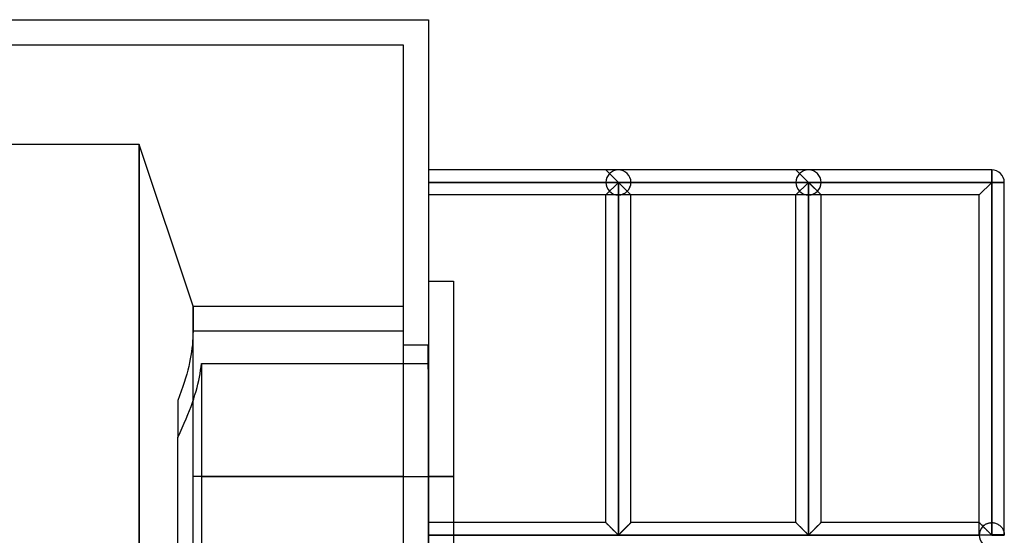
# Model space of a CAD drawing. Header units: millimetres. Extents: x -364 to 380, y -455 to 455.
# Tile 21 of 21: x 183 to 380, y 352 to 455. Entities that reach past the tile are written whole.
import ezdxf

# ---------------------------------------------------------------- set-up
doc = ezdxf.new("R2010")
doc.units = ezdxf.units.MM
doc.layers.add('MAIN-1', color=7, linetype='Continuous')
doc.layers.add('MAIN-2', color=7, linetype='Continuous')

msp = doc.modelspace()

# ---------------------------------------------------------------- linework, layer by layer
at = {"layer": 'MAIN-1'}
for p, q in [((-265, 455), (265, 455)), ((265, 455), (265, -455)), ((302.95, 425), (265, 425)), ((305.45, 420), (300.45, 425)), ((340.9, 425), (302.95, 425)), ((377.5, 425), (340.9, 425)), ((377.5, 425), (377.5, 422.5)), ((265, 422.5), (302.95, 422.5)), ((300.45, 420), (302.95, 422.5)), ((302.95, 352.15), (302.95, 422.5)), ((302.95, 422.5), (340.9, 422.5)), ((338.4, 420), (340.9, 422.5)), ((340.9, 422.5), (377.5, 422.5)), ((340.9, 422.5), (343.4, 420)), ((340.9, 352.15), (340.9, 422.5)), ((375, 420), (377.5, 422.5)), ((377.5, 422.5), (377.5, 352.15)), ((380, 422.5), (377.5, 422.5)), ((380, 352.15), (380, 422.5)), ((300.45, 420), (265, 420)), ((300.45, 354.58), (300.45, 420)), ((305.45, 354.58), (305.45, 420)), ((338.4, 420), (305.45, 420)), ((338.4, 354.58), (338.4, 420)), ((375, 420), (343.4, 420)), ((343.4, 354.58), (343.4, 420)), ((375, 354.58), (375, 420)), ((265, 402.81), (270, 402.81)), ((270, 402.81), (270, 363.81)), ((270, 363.81), (265, 363.81)), ((270, 363.81), (270, 354.58)), ((300.45, 354.58), (265, 354.58)), ((300.46, 354.58), (300.45, 354.58)), ((300.47, 354.56), (300.46, 354.58)), ((300.49, 354.54), (300.47, 354.56)), ((300.52, 354.51), (300.49, 354.54)), ((300.56, 354.47), (300.52, 354.51)), ((300.61, 354.42), (300.56, 354.47)), ((300.67, 354.36), (300.61, 354.42)), ((300.73, 354.3), (300.67, 354.36)), ((300.8, 354.23), (300.73, 354.3)), ((300.88, 354.16), (300.8, 354.23)), ((300.96, 354.08), (300.88, 354.16)), ((301.04, 354), (300.96, 354.08)), ((301.12, 353.91), (301.04, 354)), ((301.21, 353.82), (301.12, 353.91)), ((304.78, 353.91), (304.69, 353.82)), ((304.86, 354), (304.78, 353.91)), ((304.94, 354.08), (304.86, 354)), ((305.02, 354.16), (304.94, 354.08)), ((305.1, 354.23), (305.02, 354.16)), ((305.17, 354.3), (305.1, 354.23)), ((305.23, 354.36), (305.17, 354.3)), ((305.29, 354.42), (305.23, 354.36)), ((305.34, 354.47), (305.29, 354.42)), ((305.38, 354.51), (305.34, 354.47)), ((305.41, 354.54), (305.38, 354.51)), ((305.43, 354.56), (305.41, 354.54)), ((305.44, 354.58), (305.43, 354.56)), ((305.45, 354.58), (305.44, 354.58)), ((338.4, 354.58), (305.45, 354.58)), ((338.41, 354.58), (338.4, 354.58)), ((338.42, 354.56), (338.41, 354.58)), ((338.44, 354.54), (338.42, 354.56)), ((338.47, 354.51), (338.44, 354.54)), ((338.51, 354.47), (338.47, 354.51)), ((338.56, 354.42), (338.51, 354.47)), ((338.62, 354.36), (338.56, 354.42)), ((338.68, 354.3), (338.62, 354.36)), ((338.75, 354.23), (338.68, 354.3)), ((338.83, 354.16), (338.75, 354.23)), ((338.91, 354.08), (338.83, 354.16)), ((338.99, 354), (338.91, 354.08)), ((339.07, 353.91), (338.99, 354)), ((339.16, 353.82), (339.07, 353.91)), ((342.73, 353.91), (342.64, 353.82)), ((342.81, 354), (342.73, 353.91)), ((342.89, 354.08), (342.81, 354)), ((342.97, 354.16), (342.89, 354.08)), ((343.05, 354.23), (342.97, 354.16)), ((343.12, 354.3), (343.05, 354.23)), ((343.18, 354.36), (343.12, 354.3)), ((343.24, 354.42), (343.18, 354.36)), ((343.29, 354.47), (343.24, 354.42)), ((343.33, 354.51), (343.29, 354.47)), ((343.36, 354.54), (343.33, 354.51)), ((343.38, 354.56), (343.36, 354.54)), ((343.39, 354.58), (343.38, 354.56)), ((343.4, 354.58), (343.39, 354.58)), ((375, 354.58), (343.4, 354.58)), ((375.01, 354.57), (375, 354.58)), ((375, 354.58), (375, 354.58)), ((375.02, 354.56), (375.01, 354.57)), ((375.04, 354.54), (375.02, 354.56)), ((375.07, 354.52), (375.04, 354.54)), ((375.09, 354.49), (375.07, 354.52)), ((375.13, 354.46), (375.09, 354.49)), ((375.16, 354.42), (375.13, 354.46)), ((375.2, 354.38), (375.16, 354.42)), ((375.25, 354.33), (375.2, 354.38)), ((375.3, 354.29), (375.25, 354.33)), ((375.35, 354.23), (375.3, 354.29)), ((375.41, 354.18), (375.35, 354.23)), ((375.47, 354.12), (375.41, 354.18)), ((375.53, 354.06), (375.47, 354.12)), ((375.59, 354), (375.53, 354.06)), ((375.65, 353.93), (375.59, 354)), ((375.72, 353.87), (375.65, 353.93)), ((377.5, 352.08), (265, 352.08)), ((301.3, 353.73), (301.21, 353.82)), ((301.39, 353.64), (301.3, 353.73)), ((301.49, 353.55), (301.39, 353.64)), ((301.59, 353.45), (301.49, 353.55)), ((301.68, 353.35), (301.59, 353.45)), ((301.78, 353.25), (301.68, 353.35)), ((301.88, 353.16), (301.78, 353.25)), ((301.98, 353.06), (301.88, 353.16)), ((302.08, 352.96), (301.98, 353.06)), ((302.17, 352.87), (302.08, 352.96)), ((302.27, 352.77), (302.17, 352.87)), ((302.36, 352.68), (302.27, 352.77)), ((302.45, 352.59), (302.36, 352.68)), ((302.54, 352.5), (302.45, 352.59)), ((302.62, 352.42), (302.54, 352.5)), ((302.7, 352.34), (302.62, 352.42)), ((302.78, 352.27), (302.7, 352.34)), ((302.85, 352.2), (302.78, 352.27)), ((302.95, 352.15), (302.85, 352.2)), ((303.05, 352.2), (302.95, 352.15)), ((303.12, 352.27), (303.05, 352.2)), ((303.2, 352.34), (303.12, 352.27)), ((303.28, 352.42), (303.2, 352.34)), ((303.36, 352.5), (303.28, 352.42)), ((303.45, 352.59), (303.36, 352.5)), ((303.54, 352.68), (303.45, 352.59)), ((303.63, 352.77), (303.54, 352.68)), ((303.73, 352.87), (303.63, 352.77)), ((303.82, 352.96), (303.73, 352.87)), ((303.92, 353.06), (303.82, 352.96)), ((304.02, 353.16), (303.92, 353.06)), ((304.12, 353.25), (304.02, 353.16)), ((304.22, 353.35), (304.12, 353.25)), ((304.31, 353.45), (304.22, 353.35)), ((304.41, 353.55), (304.31, 353.45)), ((304.51, 353.64), (304.41, 353.55)), ((304.6, 353.73), (304.51, 353.64)), ((304.69, 353.82), (304.6, 353.73)), ((339.25, 353.73), (339.16, 353.82)), ((339.34, 353.64), (339.25, 353.73)), ((339.44, 353.55), (339.34, 353.64)), ((339.54, 353.45), (339.44, 353.55)), ((339.63, 353.35), (339.54, 353.45)), ((339.73, 353.25), (339.63, 353.35)), ((339.83, 353.16), (339.73, 353.25)), ((339.93, 353.06), (339.83, 353.16)), ((340.03, 352.96), (339.93, 353.06)), ((340.12, 352.87), (340.03, 352.96)), ((340.22, 352.77), (340.12, 352.87)), ((340.31, 352.68), (340.22, 352.77)), ((340.4, 352.59), (340.31, 352.68)), ((340.49, 352.5), (340.4, 352.59)), ((340.57, 352.42), (340.49, 352.5)), ((340.65, 352.34), (340.57, 352.42)), ((340.73, 352.27), (340.65, 352.34)), ((340.8, 352.2), (340.73, 352.27)), ((340.9, 352.15), (340.8, 352.2)), ((341, 352.2), (340.9, 352.15)), ((341.07, 352.27), (341, 352.2)), ((341.15, 352.34), (341.07, 352.27)), ((341.23, 352.42), (341.15, 352.34)), ((341.31, 352.5), (341.23, 352.42)), ((341.4, 352.59), (341.31, 352.5)), ((341.49, 352.68), (341.4, 352.59)), ((341.58, 352.77), (341.49, 352.68)), ((341.68, 352.87), (341.58, 352.77)), ((341.77, 352.96), (341.68, 352.87)), ((341.87, 353.06), (341.77, 352.96)), ((341.97, 353.16), (341.87, 353.06)), ((342.07, 353.25), (341.97, 353.16)), ((342.17, 353.35), (342.07, 353.25)), ((342.26, 353.45), (342.17, 353.35)), ((342.36, 353.55), (342.26, 353.45)), ((342.46, 353.64), (342.36, 353.55)), ((342.55, 353.73), (342.46, 353.64)), ((342.64, 353.82), (342.55, 353.73)), ((375.78, 353.8), (375.72, 353.87)), ((375.85, 353.73), (375.78, 353.8)), ((375.92, 353.66), (375.85, 353.73)), ((375.99, 353.59), (375.92, 353.66)), ((376.06, 353.52), (375.99, 353.59)), ((376.14, 353.45), (376.06, 353.52)), ((376.21, 353.38), (376.14, 353.45)), ((376.28, 353.3), (376.21, 353.38)), ((376.36, 353.23), (376.28, 353.3)), ((376.43, 353.16), (376.36, 353.23)), ((376.5, 353.08), (376.43, 353.16)), ((376.58, 353.01), (376.5, 353.08)), ((376.65, 352.94), (376.58, 353.01)), ((376.72, 352.87), (376.65, 352.94)), ((376.79, 352.8), (376.72, 352.87)), ((376.86, 352.73), (376.79, 352.8)), ((376.93, 352.66), (376.86, 352.73)), ((377, 352.59), (376.93, 352.66)), ((377.06, 352.52), (377, 352.59)), ((377.13, 352.46), (377.06, 352.52)), ((377.19, 352.4), (377.13, 352.46)), ((377.25, 352.34), (377.19, 352.4)), ((377.31, 352.29), (377.25, 352.34)), ((377.36, 352.24), (377.31, 352.29)), ((377.42, 352.19), (377.36, 352.24)), ((377.5, 352.15), (377.42, 352.19)), ((377.5, 352.15), (377.5, 352.08)), ((380, 352.15), (377.5, 352.15)), ((377.5, 352.08), (380, 352.08)), ((377.5, 352.08), (377.5, 352.01))]:
    msp.add_line(p, q, dxfattribs=at)
for centre, start, end in [((377.5, 422.5), 0, 90), ((377.5, 352.08), 0, 1.6206), ((377.5, 352.08), 358.3794, 0)]:
    msp.add_arc(centre, 2.5, start, end, dxfattribs=at)
at = {"layer": 'MAIN-2'}
for p, q in [((265, 455), (265, 455)), ((-260, 450), (260, 450)), ((260, 450), (260, -450)), ((260, 450), (260, 450)), ((207.25, 430.11), (180.75, 430.11)), ((207.25, 430.11), (207.25, 297.51)), ((218.01, 397.81), (207.25, 430.11)), ((207.25, 297.51), (207.25, 430.11)), ((305.45, 420), (300.45, 425)), ((343.4, 420), (338.4, 425)), ((377.5, 422.5), (377.5, 425)), ((377.5, 422.5), (377.5, 425)), ((377.5, 422.5), (377.5, 425)), ((377.5, 422.5), (377.5, 425)), ((377.5, 422.5), (377.5, 425)), ((377.5, 422.5), (377.5, 425)), ((377.5, 422.5), (377.5, 425)), ((377.5, 422.5), (377.5, 425)), ((377.5, 422.5), (377.5, 425)), ((377.5, 422.5), (377.5, 425)), ((377.5, 422.5), (377.5, 425)), ((377.5, 422.5), (377.5, 425)), ((377.5, 422.5), (377.5, 425)), ((377.5, 422.5), (377.5, 425)), ((377.5, 422.5), (377.5, 425)), ((377.5, 422.5), (377.5, 425)), ((377.5, 422.5), (377.5, 425)), ((377.5, 422.5), (377.5, 425)), ((377.5, 422.5), (377.5, 425)), ((377.5, 422.5), (377.5, 425)), ((377.5, 422.5), (377.5, 425)), ((377.5, 422.5), (377.5, 425)), ((377.5, 422.5), (377.5, 425)), ((377.5, 422.5), (377.5, 425)), ((377.5, 422.5), (377.5, 425)), ((265, 422.5), (300.45, 422.5)), ((300.45, 422.5), (265, 422.5)), ((265, 422.5), (300.45, 422.5)), ((300.45, 422.5), (265, 422.5)), ((265, 422.5), (300.45, 422.5)), ((300.45, 422.5), (265, 422.5)), ((265, 422.5), (300.45, 422.5)), ((300.45, 422.5), (265, 422.5)), ((265, 422.5), (300.45, 422.5)), ((300.45, 422.5), (265, 422.5)), ((265, 422.5), (300.45, 422.5)), ((300.45, 422.5), (265, 422.5)), ((265, 422.5), (300.45, 422.5)), ((300.45, 422.5), (265, 422.5)), ((265, 422.5), (300.45, 422.5)), ((300.45, 422.5), (265, 422.5)), ((265, 422.5), (300.45, 422.5)), ((300.45, 422.5), (265, 422.5)), ((265, 422.5), (300.45, 422.5)), ((300.45, 422.5), (265, 422.5)), ((265, 422.5), (300.45, 422.5)), ((300.45, 422.5), (265, 422.5)), ((265, 422.5), (300.45, 422.5)), ((300.45, 422.5), (265, 422.5)), ((265, 422.5), (300.45, 422.5)), ((300.45, 422.5), (265, 422.5)), ((265, 422.5), (300.45, 422.5)), ((300.45, 422.5), (265, 422.5)), ((265, 422.5), (300.45, 422.5)), ((300.45, 422.5), (265, 422.5)), ((265, 422.5), (300.45, 422.5)), ((300.45, 422.5), (265, 422.5)), ((265, 422.5), (300.45, 422.5)), ((300.45, 422.5), (265, 422.5)), ((265, 422.5), (300.45, 422.5)), ((300.45, 422.5), (265, 422.5)), ((265, 422.5), (300.45, 422.5)), ((300.45, 422.5), (265, 422.5)), ((265, 422.5), (300.45, 422.5)), ((300.45, 422.5), (265, 422.5)), ((265, 422.5), (300.45, 422.5)), ((300.45, 422.5), (265, 422.5)), ((265, 422.5), (300.45, 422.5)), ((300.45, 422.5), (265, 422.5)), ((265, 422.5), (300.45, 422.5)), ((300.45, 422.5), (265, 422.5)), ((265, 422.5), (300.45, 422.5)), ((302.95, 422.5), (265, 422.5)), ((300.45, 422.5), (265, 422.5)), ((302.95, 422.5), (300.45, 420)), ((300.45, 422.5), (300.45, 422.5)), ((300.45, 422.5), (300.45, 422.5)), ((300.45, 422.5), (300.45, 422.5)), ((300.45, 422.5), (300.45, 422.5)), ((300.45, 422.5), (300.45, 422.5)), ((300.45, 422.5), (300.45, 422.5)), ((300.45, 422.5), (300.45, 422.5)), ((300.45, 422.5), (300.45, 422.5)), ((300.45, 422.5), (300.45, 422.5)), ((300.45, 422.5), (300.45, 422.5)), ((300.45, 422.5), (300.45, 422.5)), ((300.45, 422.5), (300.45, 422.5)), ((300.45, 422.5), (300.45, 422.5)), ((300.45, 422.5), (300.45, 422.5)), ((300.45, 422.5), (300.45, 422.5)), ((300.45, 422.5), (300.45, 422.5)), ((300.45, 422.5), (300.45, 422.5)), ((300.45, 422.5), (300.45, 422.5)), ((300.45, 422.5), (300.45, 422.5)), ((300.45, 422.5), (300.45, 422.5)), ((300.45, 422.5), (300.45, 422.5)), ((300.45, 422.5), (300.45, 422.5)), ((300.45, 422.5), (300.45, 422.5)), ((300.45, 422.5), (300.45, 422.5)), ((301.18, 420.73), (300.45, 420)), ((302.95, 422.5), (302.95, 352.15)), ((304.72, 420.73), (302.95, 422.5)), ((340.9, 422.5), (302.95, 422.5)), ((305.45, 422.5), (338.4, 422.5)), ((338.4, 422.5), (305.45, 422.5)), ((305.45, 422.5), (305.45, 422.5)), ((305.45, 422.5), (305.45, 422.5)), ((305.45, 422.5), (305.45, 422.5)), ((305.45, 422.5), (305.45, 422.5)), ((305.45, 422.5), (305.45, 422.5)), ((305.45, 422.5), (305.45, 422.5)), ((305.45, 422.5), (305.45, 422.5)), ((305.45, 422.5), (305.45, 422.5)), ((305.45, 422.5), (305.45, 422.5)), ((305.45, 422.5), (305.45, 422.5)), ((305.45, 422.5), (305.45, 422.5)), ((305.45, 422.5), (305.45, 422.5)), ((305.45, 422.5), (305.45, 422.5)), ((305.45, 422.5), (305.45, 422.5)), ((305.45, 422.5), (305.45, 422.5)), ((305.45, 422.5), (305.45, 422.5)), ((305.45, 422.5), (305.45, 422.5)), ((305.45, 422.5), (305.45, 422.5)), ((305.45, 422.5), (305.45, 422.5)), ((305.45, 422.5), (305.45, 422.5)), ((305.45, 422.5), (305.45, 422.5)), ((305.45, 422.5), (305.45, 422.5)), ((305.45, 422.5), (305.45, 422.5)), ((305.45, 422.5), (305.45, 422.5)), ((305.45, 422.5), (338.4, 422.5)), ((338.4, 422.5), (305.45, 422.5)), ((305.45, 422.5), (338.4, 422.5)), ((338.4, 422.5), (305.45, 422.5)), ((305.45, 422.5), (338.4, 422.5)), ((338.4, 422.5), (305.45, 422.5)), ((305.45, 422.5), (338.4, 422.5)), ((338.4, 422.5), (305.45, 422.5)), ((305.45, 422.5), (338.4, 422.5)), ((338.4, 422.5), (305.45, 422.5)), ((305.45, 422.5), (338.4, 422.5)), ((338.4, 422.5), (305.45, 422.5)), ((305.45, 422.5), (338.4, 422.5)), ((338.4, 422.5), (305.45, 422.5)), ((305.45, 422.5), (338.4, 422.5)), ((338.4, 422.5), (305.45, 422.5)), ((305.45, 422.5), (338.4, 422.5)), ((338.4, 422.5), (305.45, 422.5)), ((305.45, 422.5), (338.4, 422.5)), ((338.4, 422.5), (305.45, 422.5)), ((305.45, 422.5), (338.4, 422.5)), ((338.4, 422.5), (305.45, 422.5)), ((305.45, 422.5), (338.4, 422.5)), ((338.4, 422.5), (305.45, 422.5)), ((305.45, 422.5), (338.4, 422.5)), ((338.4, 422.5), (305.45, 422.5)), ((305.45, 422.5), (338.4, 422.5)), ((338.4, 422.5), (305.45, 422.5)), ((305.45, 422.5), (338.4, 422.5)), ((338.4, 422.5), (305.45, 422.5)), ((305.45, 422.5), (338.4, 422.5)), ((338.4, 422.5), (305.45, 422.5)), ((305.45, 422.5), (338.4, 422.5)), ((338.4, 422.5), (305.45, 422.5)), ((305.45, 422.5), (338.4, 422.5)), ((338.4, 422.5), (305.45, 422.5)), ((305.45, 422.5), (338.4, 422.5)), ((338.4, 422.5), (305.45, 422.5)), ((305.45, 422.5), (338.4, 422.5)), ((338.4, 422.5), (305.45, 422.5)), ((305.45, 422.5), (338.4, 422.5)), ((338.4, 422.5), (305.45, 422.5)), ((305.45, 422.5), (338.4, 422.5)), ((338.4, 422.5), (305.45, 422.5)), ((305.45, 422.5), (338.4, 422.5)), ((338.4, 422.5), (305.45, 422.5)), ((340.9, 422.5), (338.4, 420)), ((338.4, 422.5), (338.4, 422.5)), ((338.4, 422.5), (338.4, 422.5)), ((338.4, 422.5), (338.4, 422.5)), ((338.4, 422.5), (338.4, 422.5)), ((338.4, 422.5), (338.4, 422.5)), ((338.4, 422.5), (338.4, 422.5)), ((338.4, 422.5), (338.4, 422.5)), ((338.4, 422.5), (338.4, 422.5)), ((338.4, 422.5), (338.4, 422.5)), ((338.4, 422.5), (338.4, 422.5)), ((338.4, 422.5), (338.4, 422.5)), ((338.4, 422.5), (338.4, 422.5)), ((338.4, 422.5), (338.4, 422.5)), ((338.4, 422.5), (338.4, 422.5)), ((338.4, 422.5), (338.4, 422.5)), ((338.4, 422.5), (338.4, 422.5)), ((338.4, 422.5), (338.4, 422.5)), ((338.4, 422.5), (338.4, 422.5)), ((338.4, 422.5), (338.4, 422.5)), ((338.4, 422.5), (338.4, 422.5)), ((338.4, 422.5), (338.4, 422.5)), ((338.4, 422.5), (338.4, 422.5)), ((338.4, 422.5), (338.4, 422.5)), ((338.4, 422.5), (338.4, 422.5)), ((339.13, 420.73), (338.4, 420)), ((342.67, 420.73), (340.9, 422.5)), ((377.5, 422.5), (340.9, 422.5)), ((340.9, 422.5), (340.9, 352.15)), ((343.4, 422.5), (377.5, 422.5)), ((377.5, 422.5), (343.4, 422.5)), ((343.4, 422.5), (377.5, 422.5)), ((377.5, 422.5), (343.4, 422.5)), ((343.4, 422.5), (377.5, 422.5)), ((377.5, 422.5), (343.4, 422.5)), ((343.4, 422.5), (377.5, 422.5)), ((377.5, 422.5), (343.4, 422.5)), ((343.4, 422.5), (377.5, 422.5)), ((377.5, 422.5), (343.4, 422.5)), ((343.4, 422.5), (377.5, 422.5)), ((377.5, 422.5), (343.4, 422.5)), ((343.4, 422.5), (377.5, 422.5)), ((377.5, 422.5), (343.4, 422.5)), ((343.4, 422.5), (377.5, 422.5)), ((377.5, 422.5), (343.4, 422.5)), ((343.4, 422.5), (377.5, 422.5)), ((377.5, 422.5), (343.4, 422.5)), ((343.4, 422.5), (377.5, 422.5)), ((377.5, 422.5), (343.4, 422.5)), ((343.4, 422.5), (377.5, 422.5)), ((377.5, 422.5), (343.4, 422.5)), ((343.4, 422.5), (377.5, 422.5)), ((377.5, 422.5), (343.4, 422.5)), ((343.4, 422.5), (377.5, 422.5)), ((377.5, 422.5), (343.4, 422.5)), ((343.4, 422.5), (377.5, 422.5)), ((377.5, 422.5), (343.4, 422.5)), ((343.4, 422.5), (377.5, 422.5)), ((377.5, 422.5), (343.4, 422.5)), ((343.4, 422.5), (377.5, 422.5)), ((377.5, 422.5), (343.4, 422.5)), ((343.4, 422.5), (377.5, 422.5)), ((377.5, 422.5), (343.4, 422.5)), ((343.4, 422.5), (377.5, 422.5)), ((377.5, 422.5), (343.4, 422.5)), ((343.4, 422.5), (377.5, 422.5)), ((377.5, 422.5), (343.4, 422.5)), ((343.4, 422.5), (377.5, 422.5)), ((377.5, 422.5), (343.4, 422.5)), ((343.4, 422.5), (377.5, 422.5)), ((377.5, 422.5), (343.4, 422.5)), ((343.4, 422.5), (377.5, 422.5)), ((377.5, 422.5), (343.4, 422.5)), ((343.4, 422.5), (377.5, 422.5)), ((377.5, 422.5), (343.4, 422.5)), ((343.4, 422.5), (377.5, 422.5)), ((377.5, 422.5), (343.4, 422.5)), ((343.4, 422.5), (343.4, 422.5)), ((343.4, 422.5), (343.4, 422.5)), ((343.4, 422.5), (343.4, 422.5)), ((343.4, 422.5), (343.4, 422.5)), ((343.4, 422.5), (343.4, 422.5)), ((343.4, 422.5), (343.4, 422.5)), ((343.4, 422.5), (343.4, 422.5)), ((343.4, 422.5), (343.4, 422.5)), ((343.4, 422.5), (343.4, 422.5)), ((343.4, 422.5), (343.4, 422.5)), ((343.4, 422.5), (343.4, 422.5)), ((343.4, 422.5), (343.4, 422.5)), ((343.4, 422.5), (343.4, 422.5)), ((343.4, 422.5), (343.4, 422.5)), ((343.4, 422.5), (343.4, 422.5)), ((343.4, 422.5), (343.4, 422.5)), ((343.4, 422.5), (343.4, 422.5)), ((343.4, 422.5), (343.4, 422.5)), ((343.4, 422.5), (343.4, 422.5)), ((343.4, 422.5), (343.4, 422.5)), ((343.4, 422.5), (343.4, 422.5)), ((343.4, 422.5), (343.4, 422.5)), ((343.4, 422.5), (343.4, 422.5)), ((343.4, 422.5), (343.4, 422.5)), ((375, 420), (377.5, 422.5)), ((375, 420), (377.5, 422.5)), ((375, 420), (377.5, 422.5)), ((375, 420), (377.5, 422.5)), ((375, 420), (377.5, 422.5)), ((375, 420), (377.5, 422.5)), ((375, 420), (377.5, 422.5)), ((375, 420), (377.5, 422.5)), ((375, 420), (377.5, 422.5)), ((375, 420), (377.5, 422.5)), ((375, 420), (377.5, 422.5)), ((375, 420), (377.5, 422.5)), ((375, 420), (377.5, 422.5)), ((375, 420), (377.5, 422.5)), ((375, 420), (377.5, 422.5)), ((375, 420), (377.5, 422.5)), ((375, 420), (377.5, 422.5)), ((375, 420), (377.5, 422.5)), ((375, 420), (377.5, 422.5)), ((375, 420), (377.5, 422.5)), ((375, 420), (377.5, 422.5)), ((375, 420), (377.5, 422.5)), ((375, 420), (377.5, 422.5)), ((375, 420), (377.5, 422.5)), ((377.5, 422.5), (375, 420)), ((377.5, 422.5), (377.5, 354.58)), ((377.5, 352.15), (377.5, 422.5)), ((377.5, 422.5), (377.5, 354.58)), ((377.5, 354.58), (377.5, 422.5)), ((377.5, 422.5), (377.5, 354.58)), ((377.5, 354.58), (377.5, 422.5)), ((377.5, 422.5), (377.5, 354.58)), ((377.5, 354.58), (377.5, 422.5)), ((377.5, 422.5), (377.5, 354.58)), ((377.5, 354.58), (377.5, 422.5)), ((377.5, 422.5), (377.5, 354.58)), ((377.5, 354.58), (377.5, 422.5)), ((377.5, 422.5), (377.5, 354.58)), ((377.5, 354.58), (377.5, 422.5)), ((377.5, 422.5), (377.5, 354.58)), ((377.5, 354.58), (377.5, 422.5)), ((377.5, 422.5), (377.5, 354.58)), ((377.5, 354.58), (377.5, 422.5)), ((377.5, 422.5), (377.5, 354.58)), ((377.5, 354.58), (377.5, 422.5)), ((377.5, 422.5), (377.5, 354.58)), ((377.5, 354.58), (377.5, 422.5)), ((377.5, 422.5), (377.5, 354.58)), ((377.5, 354.58), (377.5, 422.5)), ((377.5, 422.5), (377.5, 354.58)), ((377.5, 354.58), (377.5, 422.5)), ((377.5, 422.5), (377.5, 354.58)), ((377.5, 354.58), (377.5, 422.5)), ((377.5, 422.5), (377.5, 354.58)), ((377.5, 354.58), (377.5, 422.5)), ((377.5, 422.5), (377.5, 354.58)), ((377.5, 354.58), (377.5, 422.5)), ((377.5, 422.5), (377.5, 354.58)), ((377.5, 354.58), (377.5, 422.5)), ((377.5, 422.5), (377.5, 354.58)), ((377.5, 354.58), (377.5, 422.5)), ((377.5, 422.5), (377.5, 354.58)), ((377.5, 354.58), (377.5, 422.5)), ((377.5, 422.5), (377.5, 354.58)), ((377.5, 354.58), (377.5, 422.5)), ((377.5, 422.5), (377.5, 354.58)), ((377.5, 354.58), (377.5, 422.5)), ((377.5, 422.5), (377.5, 354.58)), ((377.5, 354.58), (377.5, 422.5)), ((377.5, 422.5), (377.5, 354.58)), ((377.5, 354.58), (377.5, 422.5)), ((377.5, 422.5), (377.5, 354.58)), ((377.5, 354.58), (377.5, 422.5)), ((377.5, 354.58), (377.5, 422.5)), ((377.5, 422.5), (380, 422.5)), ((377.5, 422.5), (380, 422.5)), ((377.5, 422.5), (380, 422.5)), ((380, 422.5), (377.5, 422.5)), ((377.5, 422.5), (380, 422.5)), ((380, 422.5), (377.5, 422.5)), ((377.5, 422.5), (380, 422.5)), ((377.5, 422.5), (380, 422.5)), ((377.5, 422.5), (380, 422.5)), ((380, 422.5), (377.5, 422.5)), ((377.5, 422.5), (380, 422.5)), ((380, 422.5), (377.5, 422.5)), ((377.5, 422.5), (380, 422.5)), ((380, 422.5), (377.5, 422.5)), ((377.5, 422.5), (380, 422.5)), ((380, 422.5), (377.5, 422.5)), ((377.5, 422.5), (380, 422.5)), ((380, 422.5), (377.5, 422.5)), ((377.5, 422.5), (380, 422.5)), ((380, 422.5), (377.5, 422.5)), ((377.5, 422.5), (380, 422.5)), ((377.5, 422.5), (380, 422.5)), ((377.5, 422.5), (380, 422.5)), ((380, 422.5), (377.5, 422.5)), ((377.5, 422.5), (380, 422.5)), ((380, 422.5), (377.5, 422.5)), ((377.5, 422.5), (380, 422.5)), ((380, 422.5), (377.5, 422.5)), ((377.5, 422.5), (380, 422.5)), ((380, 422.5), (377.5, 422.5)), ((377.5, 422.5), (380, 422.5)), ((380, 422.5), (377.5, 422.5)), ((377.5, 422.5), (380, 422.5)), ((380, 422.5), (377.5, 422.5)), ((377.5, 422.5), (380, 422.5)), ((380, 422.5), (377.5, 422.5)), ((377.5, 422.5), (380, 422.5)), ((380, 422.5), (377.5, 422.5)), ((377.5, 422.5), (380, 422.5)), ((380, 422.5), (377.5, 422.5)), ((377.5, 422.5), (380, 422.5)), ((380, 422.5), (377.5, 422.5)), ((377.5, 422.5), (380, 422.5)), ((380, 422.5), (377.5, 422.5)), ((377.5, 422.5), (380, 422.5)), ((380, 422.5), (377.5, 422.5)), ((377.5, 422.5), (380, 422.5)), ((380, 422.5), (377.5, 422.5)), ((377.5, 422.5), (380, 422.5)), ((302.95, 420), (300.45, 420)), ((302.95, 352.15), (302.95, 420)), ((302.95, 420), (302.95, 352.15)), ((305.45, 420), (302.95, 420)), ((340.9, 420), (338.4, 420)), ((340.9, 352.15), (340.9, 420)), ((340.9, 420), (340.9, 352.15)), ((343.4, 420), (340.9, 420)), ((218.01, 397.81), (218.01, 392.81)), ((218.01, 363.81), (218.01, 397.81)), ((218.01, 397.81), (260, 397.81)), ((217.98, 391.45), (217.93, 390.77)), ((218, 392.13), (217.98, 391.45)), ((218.01, 392.81), (218, 392.13)), ((260, 392.81), (218.01, 392.81)), ((217.8, 389.39), (217.71, 388.69)), ((217.88, 390.08), (217.8, 389.39)), ((217.93, 390.77), (217.88, 390.08)), ((264.99, 390), (260, 390)), ((260, 390), (260, 390)), ((264.99, 385.22), (264.99, 390)), ((264.99, 390), (264.99, 390)), ((264.99, 386.35), (264.99, 390)), ((264.99, 390), (264.99, 390)), ((264.99, 390), (265, 390)), ((265, 363.81), (265, 390)), ((265, 390), (265, 390)), ((265, 390), (265, 390)), ((265, 385.22), (265, 390)), ((265, 390), (265, 390)), ((217.6, 387.98), (217.47, 387.26)), ((217.71, 388.69), (217.6, 387.98)), ((217.15, 385.77), (216.96, 385.01)), ((217.32, 386.52), (217.15, 385.77)), ((217.47, 387.26), (217.32, 386.52)), ((219.52, 384.99), (219.61, 385.67)), ((219.61, 385.67), (219.67, 386.35)), ((219.67, 386.35), (219.67, 363.81)), ((219.67, 386.35), (264.99, 386.35)), ((264.99, 386.35), (264.99, 341)), ((216.52, 383.42), (216.26, 382.59)), ((216.75, 384.22), (216.52, 383.42)), ((216.96, 385.01), (216.75, 384.22)), ((219.16, 382.93), (219.3, 383.62)), ((219.3, 383.62), (219.42, 384.31)), ((219.42, 384.31), (219.52, 384.99)), ((265, 385.22), (264.99, 385.22)), ((215.98, 381.73), (215.67, 380.84)), ((216.26, 382.59), (215.98, 381.73)), ((218.62, 380.81), (218.82, 381.53)), ((218.82, 381.53), (219, 382.24)), ((219, 382.24), (219.16, 382.93)), ((215.34, 379.92), (214.97, 378.97)), ((215.67, 380.84), (215.34, 379.92)), ((218.17, 379.33), (218.4, 380.08)), ((218.4, 380.08), (218.62, 380.81)), ((214.97, 378.97), (214.97, 371.56)), ((217.33, 376.99), (217.63, 377.79)), ((217.63, 377.79), (217.91, 378.57)), ((217.91, 378.57), (218.17, 379.33)), ((216.65, 375.3), (217, 376.16)), ((217, 376.16), (217.33, 376.99)), ((215.87, 373.5), (216.27, 374.42)), ((216.27, 374.42), (216.65, 375.3)), ((214.97, 371.56), (215.44, 372.55)), ((215.44, 372.55), (215.87, 373.5)), ((214.97, 323.17), (214.97, 371.56)), ((260, 363.81), (218.01, 363.81)), ((218.01, 345.54), (218.01, 363.81)), ((219.67, 363.81), (219.67, 334.81)), ((219.67, 363.81), (265, 363.81)), ((265, 363.81), (270, 363.81)), ((265, 342.4), (265, 363.81)), ((270, 354.58), (270, 349.58)), ((300.45, 354.58), (300.46, 354.58)), ((300.46, 354.57), (300.45, 354.58)), ((300.45, 354.58), (300.45, 354.58)), ((300.45, 354.58), (300.46, 354.57)), ((300.46, 354.58), (300.47, 354.56)), ((300.48, 354.56), (300.46, 354.57)), ((300.46, 354.57), (300.48, 354.56)), ((300.47, 354.56), (300.49, 354.54)), ((300.51, 354.53), (300.48, 354.56)), ((300.48, 354.56), (300.51, 354.53)), ((300.49, 354.54), (300.52, 354.51)), ((300.54, 354.49), (300.51, 354.53)), ((300.51, 354.53), (300.54, 354.49)), ((300.52, 354.51), (300.56, 354.47)), ((300.58, 354.45), (300.54, 354.49)), ((300.54, 354.49), (300.58, 354.45)), ((300.56, 354.47), (300.61, 354.42)), ((300.64, 354.4), (300.58, 354.45)), ((300.58, 354.45), (300.64, 354.4)), ((300.61, 354.42), (300.67, 354.36)), ((300.69, 354.34), (300.64, 354.4)), ((300.64, 354.4), (300.69, 354.34)), ((300.67, 354.36), (300.73, 354.3)), ((300.76, 354.28), (300.69, 354.34)), ((300.69, 354.34), (300.76, 354.28)), ((300.73, 354.3), (300.8, 354.23)), ((300.83, 354.21), (300.76, 354.28)), ((300.76, 354.28), (300.83, 354.21)), ((300.8, 354.23), (300.88, 354.16)), ((300.9, 354.13), (300.83, 354.21)), ((300.83, 354.21), (300.9, 354.13)), ((300.88, 354.16), (300.96, 354.08)), ((300.98, 354.05), (300.9, 354.13)), ((300.9, 354.13), (300.98, 354.05)), ((300.96, 354.08), (301.04, 354)), ((301.07, 353.97), (300.98, 354.05)), ((300.98, 354.05), (301.07, 353.97)), ((301.04, 354), (301.12, 353.91)), ((301.15, 353.88), (301.07, 353.97)), ((301.07, 353.97), (301.15, 353.88)), ((301.12, 353.91), (301.21, 353.82)), ((301.24, 353.8), (301.15, 353.88)), ((301.15, 353.88), (301.24, 353.8)), ((304.66, 353.8), (304.75, 353.88)), ((304.75, 353.88), (304.66, 353.8)), ((304.69, 353.82), (304.78, 353.91)), ((304.75, 353.88), (304.83, 353.97)), ((304.83, 353.97), (304.75, 353.88)), ((304.78, 353.91), (304.86, 354)), ((304.83, 353.97), (304.92, 354.05)), ((304.92, 354.05), (304.83, 353.97)), ((304.86, 354), (304.94, 354.08)), ((304.92, 354.05), (305, 354.13)), ((305, 354.13), (304.92, 354.05)), ((304.94, 354.08), (305.02, 354.16)), ((305, 354.13), (305.07, 354.21)), ((305.07, 354.21), (305, 354.13)), ((305.02, 354.16), (305.1, 354.23)), ((305.07, 354.21), (305.14, 354.28)), ((305.14, 354.28), (305.07, 354.21)), ((305.1, 354.23), (305.17, 354.3)), ((305.14, 354.28), (305.21, 354.34)), ((305.21, 354.34), (305.14, 354.28)), ((305.17, 354.3), (305.23, 354.36)), ((305.21, 354.34), (305.26, 354.4)), ((305.26, 354.4), (305.21, 354.34)), ((305.23, 354.36), (305.29, 354.42)), ((305.26, 354.4), (305.32, 354.45)), ((305.32, 354.45), (305.26, 354.4)), ((305.29, 354.42), (305.34, 354.47)), ((305.32, 354.45), (305.36, 354.49)), ((305.36, 354.49), (305.32, 354.45)), ((305.34, 354.47), (305.38, 354.51)), ((305.36, 354.49), (305.39, 354.53)), ((305.39, 354.53), (305.36, 354.49)), ((305.38, 354.51), (305.41, 354.54)), ((305.39, 354.53), (305.42, 354.56)), ((305.42, 354.56), (305.39, 354.53)), ((305.41, 354.54), (305.43, 354.56)), ((305.42, 354.56), (305.44, 354.57)), ((305.44, 354.57), (305.42, 354.56)), ((305.43, 354.56), (305.44, 354.58)), ((305.44, 354.57), (305.45, 354.58)), ((305.45, 354.58), (305.44, 354.57)), ((305.44, 354.58), (305.45, 354.58)), ((305.45, 354.58), (305.45, 354.58)), ((338.4, 354.58), (338.41, 354.58)), ((338.41, 354.57), (338.4, 354.58)), ((338.4, 354.58), (338.4, 354.58)), ((338.4, 354.58), (338.41, 354.57)), ((338.41, 354.58), (338.42, 354.56)), ((338.43, 354.56), (338.41, 354.57)), ((338.41, 354.57), (338.43, 354.56)), ((338.42, 354.56), (338.44, 354.54)), ((338.46, 354.53), (338.43, 354.56)), ((338.43, 354.56), (338.46, 354.53)), ((338.44, 354.54), (338.47, 354.51)), ((338.49, 354.49), (338.46, 354.53)), ((338.46, 354.53), (338.49, 354.49)), ((338.47, 354.51), (338.51, 354.47)), ((338.53, 354.45), (338.49, 354.49)), ((338.49, 354.49), (338.53, 354.45)), ((338.51, 354.47), (338.56, 354.42)), ((338.59, 354.4), (338.53, 354.45)), ((338.53, 354.45), (338.59, 354.4)), ((338.56, 354.42), (338.62, 354.36)), ((338.64, 354.34), (338.59, 354.4)), ((338.59, 354.4), (338.64, 354.34)), ((338.62, 354.36), (338.68, 354.3)), ((338.71, 354.28), (338.64, 354.34)), ((338.64, 354.34), (338.71, 354.28)), ((338.68, 354.3), (338.75, 354.23)), ((338.78, 354.21), (338.71, 354.28)), ((338.71, 354.28), (338.78, 354.21)), ((338.75, 354.23), (338.83, 354.16)), ((338.85, 354.13), (338.78, 354.21)), ((338.78, 354.21), (338.85, 354.13)), ((338.83, 354.16), (338.91, 354.08)), ((338.93, 354.05), (338.85, 354.13)), ((338.85, 354.13), (338.93, 354.05)), ((338.91, 354.08), (338.99, 354)), ((339.02, 353.97), (338.93, 354.05)), ((338.93, 354.05), (339.02, 353.97)), ((338.99, 354), (339.07, 353.91)), ((339.1, 353.88), (339.02, 353.97)), ((339.02, 353.97), (339.1, 353.88)), ((339.07, 353.91), (339.16, 353.82)), ((339.19, 353.8), (339.1, 353.88)), ((339.1, 353.88), (339.19, 353.8)), ((342.61, 353.8), (342.7, 353.88)), ((342.7, 353.88), (342.61, 353.8)), ((342.64, 353.82), (342.73, 353.91)), ((342.7, 353.88), (342.78, 353.97)), ((342.78, 353.97), (342.7, 353.88)), ((342.73, 353.91), (342.81, 354)), ((342.78, 353.97), (342.87, 354.05)), ((342.87, 354.05), (342.78, 353.97)), ((342.81, 354), (342.89, 354.08)), ((342.87, 354.05), (342.95, 354.13)), ((342.95, 354.13), (342.87, 354.05)), ((342.89, 354.08), (342.97, 354.16)), ((342.95, 354.13), (343.02, 354.21)), ((343.02, 354.21), (342.95, 354.13)), ((342.97, 354.16), (343.05, 354.23)), ((343.02, 354.21), (343.09, 354.28)), ((343.09, 354.28), (343.02, 354.21)), ((343.05, 354.23), (343.12, 354.3)), ((343.09, 354.28), (343.16, 354.34)), ((343.16, 354.34), (343.09, 354.28)), ((343.12, 354.3), (343.18, 354.36)), ((343.16, 354.34), (343.21, 354.4)), ((343.21, 354.4), (343.16, 354.34)), ((343.18, 354.36), (343.24, 354.42)), ((343.21, 354.4), (343.27, 354.45)), ((343.27, 354.45), (343.21, 354.4)), ((343.24, 354.42), (343.29, 354.47)), ((343.27, 354.45), (343.31, 354.49)), ((343.31, 354.49), (343.27, 354.45)), ((343.29, 354.47), (343.33, 354.51)), ((343.31, 354.49), (343.34, 354.53)), ((343.34, 354.53), (343.31, 354.49)), ((343.33, 354.51), (343.36, 354.54)), ((343.34, 354.53), (343.37, 354.56)), ((343.37, 354.56), (343.34, 354.53)), ((343.36, 354.54), (343.38, 354.56)), ((343.37, 354.56), (343.39, 354.57)), ((343.39, 354.57), (343.37, 354.56)), ((343.38, 354.56), (343.39, 354.58)), ((343.39, 354.58), (343.4, 354.58)), ((343.39, 354.57), (343.4, 354.58)), ((343.4, 354.58), (343.39, 354.57)), ((343.4, 354.58), (343.4, 354.58)), ((375.01, 354.57), (375, 354.58)), ((375, 354.58), (375, 354.58)), ((375, 354.58), (375.01, 354.57)), ((375, 354.58), (375, 354.58)), ((375, 354.58), (375.01, 354.57)), ((375, 352.15), (375, 354.58)), ((375.04, 354.55), (375.01, 354.57)), ((375.01, 354.57), (375.03, 354.55)), ((375.01, 354.57), (375.03, 354.56)), ((375.03, 354.56), (375.05, 354.54)), ((375.03, 354.55), (375.06, 354.52)), ((375.07, 354.51), (375.04, 354.55)), ((375.05, 354.54), (375.08, 354.51)), ((375.06, 354.52), (375.11, 354.48)), ((375.11, 354.47), (375.07, 354.51)), ((375.08, 354.51), (375.11, 354.48)), ((375.11, 354.48), (375.16, 354.43)), ((375.11, 354.48), (375.14, 354.44)), ((375.17, 354.42), (375.11, 354.47)), ((375.14, 354.44), (375.19, 354.4)), ((375.16, 354.43), (375.22, 354.37)), ((375.23, 354.36), (375.17, 354.42)), ((375.19, 354.4), (375.23, 354.35)), ((375.22, 354.37), (375.29, 354.3)), ((375.3, 354.29), (375.23, 354.36)), ((375.23, 354.35), (375.29, 354.3)), ((375.29, 354.3), (375.36, 354.22)), ((375.29, 354.3), (375.34, 354.24)), ((375.38, 354.21), (375.3, 354.29)), ((375.34, 354.24), (375.4, 354.18)), ((375.36, 354.22), (375.44, 354.14)), ((375.46, 354.13), (375.38, 354.21)), ((375.4, 354.18), (375.46, 354.12)), ((375.44, 354.14), (375.53, 354.05)), ((375.55, 354.04), (375.46, 354.13)), ((375.46, 354.12), (375.53, 354.06)), ((375.53, 354.06), (375.59, 353.99)), ((375.53, 354.05), (375.62, 353.96)), ((375.64, 353.95), (375.55, 354.04)), ((375.59, 353.99), (375.66, 353.92)), ((375.62, 353.96), (375.72, 353.87)), ((375.73, 353.85), (375.64, 353.95)), ((375.66, 353.92), (375.73, 353.85)), ((375.73, 353.85), (375.8, 353.91)), ((375.8, 353.91), (375.87, 353.98)), ((375.87, 353.98), (375.94, 354.04)), ((375.94, 354.04), (376.02, 354.1)), ((376.02, 354.1), (376.1, 354.15)), ((376.1, 354.15), (376.18, 354.21)), ((376.18, 354.21), (376.27, 354.26)), ((376.27, 354.26), (376.36, 354.31)), ((376.36, 354.31), (376.45, 354.35)), ((376.45, 354.35), (376.55, 354.4)), ((376.55, 354.4), (376.65, 354.43)), ((376.65, 354.43), (376.75, 354.47)), ((376.75, 354.47), (376.85, 354.5)), ((376.85, 354.5), (376.96, 354.52)), ((376.96, 354.52), (377.07, 354.55)), ((377.07, 354.55), (377.17, 354.56)), ((377.17, 354.56), (377.28, 354.57)), ((377.28, 354.57), (377.39, 354.58)), ((377.39, 354.58), (377.5, 354.58)), ((377.5, 354.58), (377.69, 354.58)), ((377.69, 354.58), (377.87, 354.56)), ((377.87, 354.56), (378.05, 354.52)), ((378.05, 354.52), (378.23, 354.47)), ((378.23, 354.47), (378.4, 354.42)), ((378.4, 354.42), (378.57, 354.34)), ((378.57, 354.34), (378.72, 354.26)), ((378.72, 354.26), (378.87, 354.17)), ((378.87, 354.17), (379.01, 354.08)), ((379.01, 354.08), (379.13, 353.98)), ((379.13, 353.98), (379.25, 353.87)), ((265, 352.08), (375, 352.08)), ((377.5, 352.08), (265, 352.08)), ((265, 352.08), (375, 352.08)), ((301.21, 353.82), (301.3, 353.73)), ((301.33, 353.71), (301.24, 353.8)), ((301.24, 353.8), (301.33, 353.71)), ((301.3, 353.73), (301.39, 353.64)), ((301.42, 353.62), (301.33, 353.71)), ((301.33, 353.71), (301.42, 353.62)), ((301.39, 353.64), (301.49, 353.55)), ((301.51, 353.52), (301.42, 353.62)), ((301.42, 353.62), (301.51, 353.52)), ((301.49, 353.55), (301.59, 353.45)), ((301.61, 353.43), (301.51, 353.52)), ((301.51, 353.52), (301.61, 353.43)), ((301.59, 353.45), (301.68, 353.35)), ((301.7, 353.33), (301.61, 353.43)), ((301.61, 353.43), (301.7, 353.33)), ((301.68, 353.35), (301.78, 353.25)), ((301.8, 353.23), (301.7, 353.33)), ((301.7, 353.33), (301.8, 353.23)), ((301.78, 353.25), (301.88, 353.16)), ((301.9, 353.14), (301.8, 353.23)), ((301.8, 353.23), (301.9, 353.14)), ((301.88, 353.16), (301.98, 353.06)), ((301.99, 353.04), (301.9, 353.14)), ((301.9, 353.14), (301.99, 353.04)), ((301.98, 353.06), (302.08, 352.96)), ((302.09, 352.95), (301.99, 353.04)), ((301.99, 353.04), (302.09, 352.95)), ((302.08, 352.96), (302.17, 352.87)), ((302.18, 352.85), (302.09, 352.95)), ((302.09, 352.95), (302.18, 352.85)), ((302.17, 352.87), (302.27, 352.77)), ((302.28, 352.76), (302.18, 352.85)), ((302.18, 352.85), (302.28, 352.76)), ((302.27, 352.77), (302.36, 352.68)), ((302.37, 352.67), (302.28, 352.76)), ((302.28, 352.76), (302.37, 352.67)), ((302.36, 352.68), (302.45, 352.59)), ((302.46, 352.58), (302.37, 352.67)), ((302.37, 352.67), (302.46, 352.58)), ((302.45, 352.59), (302.54, 352.5)), ((302.54, 352.5), (302.46, 352.58)), ((302.46, 352.58), (302.54, 352.5)), ((302.54, 352.5), (302.62, 352.42)), ((302.62, 352.42), (302.54, 352.5)), ((302.54, 352.5), (302.62, 352.42)), ((302.62, 352.42), (302.7, 352.34)), ((302.7, 352.34), (302.62, 352.42)), ((302.62, 352.42), (302.7, 352.34)), ((302.7, 352.34), (302.78, 352.27)), ((302.78, 352.27), (302.7, 352.34)), ((302.7, 352.34), (302.78, 352.27)), ((302.78, 352.27), (302.85, 352.2)), ((302.85, 352.2), (302.78, 352.27)), ((302.78, 352.27), (302.85, 352.2)), ((302.85, 352.2), (302.95, 352.15)), ((302.95, 352.15), (302.85, 352.2)), ((302.85, 352.2), (302.95, 352.15)), ((302.95, 352.15), (303.05, 352.2)), ((303.05, 352.2), (302.95, 352.15)), ((302.95, 352.15), (303.05, 352.2)), ((303.05, 352.2), (303.12, 352.27)), ((303.12, 352.27), (303.05, 352.2)), ((303.05, 352.2), (303.12, 352.27)), ((303.12, 352.27), (303.2, 352.34)), ((303.2, 352.34), (303.12, 352.27)), ((303.12, 352.27), (303.2, 352.34)), ((303.2, 352.34), (303.28, 352.42)), ((303.28, 352.42), (303.2, 352.34)), ((303.2, 352.34), (303.28, 352.42)), ((303.28, 352.42), (303.36, 352.5)), ((303.36, 352.5), (303.28, 352.42)), ((303.28, 352.42), (303.36, 352.5)), ((303.36, 352.5), (303.45, 352.59)), ((303.36, 352.5), (303.44, 352.58)), ((303.44, 352.58), (303.36, 352.5)), ((303.44, 352.58), (303.53, 352.67)), ((303.53, 352.67), (303.44, 352.58)), ((303.45, 352.59), (303.54, 352.68)), ((303.53, 352.67), (303.62, 352.76)), ((303.62, 352.76), (303.53, 352.67)), ((303.54, 352.68), (303.63, 352.77)), ((303.62, 352.76), (303.72, 352.85)), ((303.72, 352.85), (303.62, 352.76)), ((303.63, 352.77), (303.73, 352.87)), ((303.72, 352.85), (303.81, 352.95)), ((303.81, 352.95), (303.72, 352.85)), ((303.73, 352.87), (303.82, 352.96)), ((303.81, 352.95), (303.91, 353.04)), ((303.91, 353.04), (303.81, 352.95)), ((303.82, 352.96), (303.92, 353.06)), ((303.91, 353.04), (304, 353.14)), ((304, 353.14), (303.91, 353.04)), ((303.92, 353.06), (304.02, 353.16)), ((304, 353.14), (304.1, 353.23)), ((304.1, 353.23), (304, 353.14)), ((304.02, 353.16), (304.12, 353.25)), ((304.1, 353.23), (304.2, 353.33)), ((304.2, 353.33), (304.1, 353.23)), ((304.12, 353.25), (304.22, 353.35)), ((304.2, 353.33), (304.29, 353.43)), ((304.29, 353.43), (304.2, 353.33)), ((304.22, 353.35), (304.31, 353.45)), ((304.29, 353.43), (304.39, 353.52)), ((304.39, 353.52), (304.29, 353.43)), ((304.31, 353.45), (304.41, 353.55)), ((304.39, 353.52), (304.48, 353.62)), ((304.48, 353.62), (304.39, 353.52)), ((304.41, 353.55), (304.51, 353.64)), ((304.48, 353.62), (304.57, 353.71)), ((304.57, 353.71), (304.48, 353.62)), ((304.51, 353.64), (304.6, 353.73)), ((304.57, 353.71), (304.66, 353.8)), ((304.66, 353.8), (304.57, 353.71)), ((304.6, 353.73), (304.69, 353.82)), ((339.16, 353.82), (339.25, 353.73)), ((339.28, 353.71), (339.19, 353.8)), ((339.19, 353.8), (339.28, 353.71)), ((339.25, 353.73), (339.34, 353.64)), ((339.37, 353.62), (339.28, 353.71)), ((339.28, 353.71), (339.37, 353.62)), ((339.34, 353.64), (339.44, 353.55)), ((339.46, 353.52), (339.37, 353.62)), ((339.37, 353.62), (339.46, 353.52)), ((339.44, 353.55), (339.54, 353.45)), ((339.56, 353.43), (339.46, 353.52)), ((339.46, 353.52), (339.56, 353.43)), ((339.54, 353.45), (339.63, 353.35)), ((339.65, 353.33), (339.56, 353.43)), ((339.56, 353.43), (339.65, 353.33)), ((339.63, 353.35), (339.73, 353.25)), ((339.75, 353.23), (339.65, 353.33)), ((339.65, 353.33), (339.75, 353.23)), ((339.73, 353.25), (339.83, 353.16)), ((339.85, 353.14), (339.75, 353.23)), ((339.75, 353.23), (339.85, 353.14)), ((339.83, 353.16), (339.93, 353.06)), ((339.94, 353.04), (339.85, 353.14)), ((339.85, 353.14), (339.94, 353.04)), ((339.93, 353.06), (340.03, 352.96)), ((340.04, 352.95), (339.94, 353.04)), ((339.94, 353.04), (340.04, 352.95)), ((340.03, 352.96), (340.12, 352.87)), ((340.13, 352.85), (340.04, 352.95)), ((340.04, 352.95), (340.13, 352.85)), ((340.12, 352.87), (340.22, 352.77)), ((340.23, 352.76), (340.13, 352.85)), ((340.13, 352.85), (340.23, 352.76)), ((340.22, 352.77), (340.31, 352.68)), ((340.32, 352.67), (340.23, 352.76)), ((340.23, 352.76), (340.32, 352.67)), ((340.31, 352.68), (340.4, 352.59)), ((340.41, 352.58), (340.32, 352.67)), ((340.32, 352.67), (340.41, 352.58)), ((340.4, 352.59), (340.49, 352.5)), ((340.49, 352.5), (340.41, 352.58)), ((340.41, 352.58), (340.49, 352.5)), ((340.49, 352.5), (340.57, 352.42)), ((340.57, 352.42), (340.49, 352.5)), ((340.49, 352.5), (340.57, 352.42)), ((340.57, 352.42), (340.65, 352.34)), ((340.65, 352.34), (340.57, 352.42)), ((340.57, 352.42), (340.65, 352.34)), ((340.65, 352.34), (340.73, 352.27)), ((340.73, 352.27), (340.65, 352.34)), ((340.65, 352.34), (340.73, 352.27)), ((340.73, 352.27), (340.8, 352.2)), ((340.8, 352.2), (340.73, 352.27)), ((340.73, 352.27), (340.8, 352.2)), ((340.8, 352.2), (340.9, 352.15)), ((340.9, 352.15), (340.8, 352.2)), ((340.8, 352.2), (340.9, 352.15)), ((340.9, 352.15), (341, 352.2)), ((340.9, 352.15), (341, 352.2)), ((341, 352.2), (340.9, 352.15)), ((341, 352.2), (341.07, 352.27)), ((341, 352.2), (341.07, 352.27)), ((341.07, 352.27), (341, 352.2)), ((341.07, 352.27), (341.15, 352.34)), ((341.07, 352.27), (341.15, 352.34)), ((341.15, 352.34), (341.07, 352.27)), ((341.15, 352.34), (341.23, 352.42)), ((341.15, 352.34), (341.23, 352.42)), ((341.23, 352.42), (341.15, 352.34)), ((341.23, 352.42), (341.31, 352.5)), ((341.23, 352.42), (341.31, 352.5)), ((341.31, 352.5), (341.23, 352.42)), ((341.31, 352.5), (341.4, 352.59)), ((341.31, 352.5), (341.39, 352.58)), ((341.39, 352.58), (341.31, 352.5)), ((341.39, 352.58), (341.48, 352.67)), ((341.48, 352.67), (341.39, 352.58)), ((341.4, 352.59), (341.49, 352.68)), ((341.48, 352.67), (341.57, 352.76)), ((341.57, 352.76), (341.48, 352.67)), ((341.49, 352.68), (341.58, 352.77)), ((341.57, 352.76), (341.67, 352.85)), ((341.67, 352.85), (341.57, 352.76)), ((341.58, 352.77), (341.68, 352.87)), ((341.67, 352.85), (341.76, 352.95)), ((341.76, 352.95), (341.67, 352.85)), ((341.68, 352.87), (341.77, 352.96)), ((341.76, 352.95), (341.86, 353.04)), ((341.86, 353.04), (341.76, 352.95)), ((341.77, 352.96), (341.87, 353.06)), ((341.86, 353.04), (341.95, 353.14)), ((341.95, 353.14), (341.86, 353.04)), ((341.87, 353.06), (341.97, 353.16)), ((341.95, 353.14), (342.05, 353.23)), ((342.05, 353.23), (341.95, 353.14)), ((341.97, 353.16), (342.07, 353.25)), ((342.05, 353.23), (342.15, 353.33)), ((342.15, 353.33), (342.05, 353.23)), ((342.07, 353.25), (342.17, 353.35)), ((342.15, 353.33), (342.24, 353.43)), ((342.24, 353.43), (342.15, 353.33)), ((342.17, 353.35), (342.26, 353.45)), ((342.24, 353.43), (342.34, 353.52)), ((342.34, 353.52), (342.24, 353.43)), ((342.26, 353.45), (342.36, 353.55)), ((342.34, 353.52), (342.43, 353.62)), ((342.43, 353.62), (342.34, 353.52)), ((342.36, 353.55), (342.46, 353.64)), ((342.43, 353.62), (342.52, 353.71)), ((342.52, 353.71), (342.43, 353.62)), ((342.46, 353.64), (342.55, 353.73)), ((342.52, 353.71), (342.61, 353.8)), ((342.61, 353.8), (342.52, 353.71)), ((342.55, 353.73), (342.64, 353.82)), ((375, 352.08), (375, 352.08)), ((375.72, 353.87), (375.81, 353.77)), ((375.81, 353.77), (375.91, 353.67)), ((375.91, 353.67), (376.01, 353.57)), ((376.01, 353.57), (376.12, 353.47)), ((376.12, 353.47), (376.22, 353.36)), ((376.22, 353.36), (376.33, 353.26)), ((376.33, 353.26), (376.44, 353.15)), ((376.44, 353.15), (376.54, 353.04)), ((376.54, 353.04), (376.65, 352.94)), ((376.65, 352.94), (376.75, 352.84)), ((376.75, 352.84), (376.85, 352.73)), ((376.85, 352.73), (376.95, 352.64)), ((376.95, 352.64), (377.05, 352.54)), ((377.05, 352.54), (377.14, 352.45)), ((377.14, 352.45), (377.23, 352.36)), ((377.23, 352.36), (377.31, 352.28)), ((377.31, 352.28), (377.4, 352.21)), ((377.4, 352.21), (377.5, 352.15)), ((377.5, 352.08), (377.5, 352.15)), ((377.5, 352.15), (380, 352.15)), ((377.5, 352.08), (380, 352.08)), ((377.5, 352.01), (377.5, 352.08)), ((379.25, 353.87), (379.35, 353.76)), ((379.35, 353.76), (379.45, 353.65)), ((379.45, 353.65), (379.54, 353.53)), ((379.54, 353.53), (379.61, 353.42)), ((379.61, 353.42), (379.69, 353.3)), ((379.69, 353.3), (379.75, 353.18)), ((379.75, 353.18), (379.8, 353.06)), ((379.8, 353.06), (379.85, 352.94)), ((379.85, 352.94), (379.89, 352.82)), ((379.89, 352.82), (379.92, 352.71)), ((379.92, 352.71), (379.95, 352.6)), ((379.95, 352.6), (379.97, 352.49)), ((379.97, 352.49), (379.98, 352.39)), ((379.98, 352.39), (379.99, 352.3)), ((379.99, 352.3), (380, 352.22)), ((380, 352.22), (380, 352.15)), ((380, 352.08), (380, 352.08))]:
    msp.add_line(p, q, dxfattribs=at)
for centre, major_axis, start_param, end_param in [((302.95, 422.5), (0, 2.5), 0, 1.570796), ((302.95, 422.5), (0, 2.5), 0, 1.570796), ((302.95, 422.5), (0, 2.5), -1.570796, 0), ((302.95, 422.5), (0, 2.5), -1.570796, 0), ((340.9, 422.5), (0, 2.5), 0, 1.570796), ((340.9, 422.5), (0, 2.5), 0, 1.570796), ((340.9, 422.5), (0, 2.5), -1.570796, 0), ((340.9, 422.5), (0, 2.5), -1.570796, 0), ((302.95, 422.5), (0, 2.5), 1.570796, 3.141593), ((302.95, 422.5), (0, 2.5), 1.570796, 2.356194), ((302.95, 422.5), (2.5, 0), -2.356194, -1.570796), ((302.95, 422.5), (0, 2.5), 3.141593, 4.712389), ((302.95, 422.5), (2.5, 0), -1.570796, -0.785398), ((302.95, 422.5), (0, 2.5), -2.356194, -1.570796), ((340.9, 422.5), (0, 2.5), 1.570796, 2.356194), ((340.9, 422.5), (0, 2.5), 1.570796, 3.141593), ((340.9, 422.5), (2.5, 0), -2.356194, -1.570796), ((340.9, 422.5), (0, 2.5), 3.141593, 4.712389), ((340.9, 422.5), (2.5, 0), -1.570796, -0.785398), ((340.9, 422.5), (0, 2.5), -2.356194, -1.570796), ((377.5, 352.08), (-2.5, 0), -0.785798, 0), ((377.5, 352.08), (-2.5, 0), 0, 0.785798)]:
    msp.add_ellipse(centre, major_axis=major_axis, ratio=1, start_param=start_param, end_param=end_param, dxfattribs=at)

doc.saveas('drawing.dxf')
